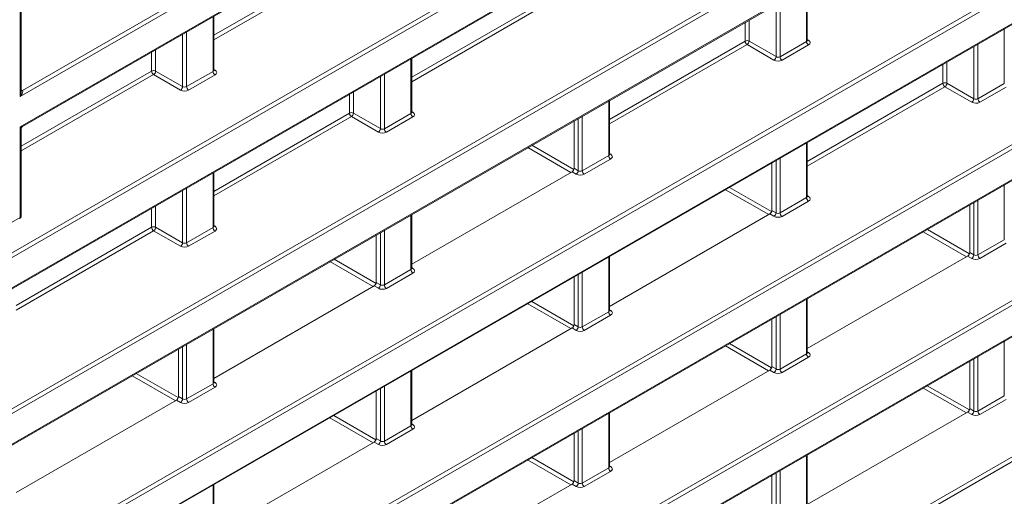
# Model space of a CAD drawing. Header units: millimetres. Extents: x 0 to 1118, y 0 to 864.
# Tile 220 of 256: x 627.29 to 644.45, y 107.58 to 115.89. Entities that reach past the tile are written whole.
import ezdxf

# ---------------------------------------------------------------- set-up
doc = ezdxf.new("R2010")
doc.units = ezdxf.units.MM

msp = doc.modelspace()

# ---------------------------------------------------------------- linework, layer by layer
at = {"color": 9, "linetype": 'Continuous', "lineweight": 0}
for p, q in [((709.4712, 161.9865), (627.3047, 114.5528)), ((627.3407, 114.6545), (709.4365, 162.0474)), ((614.7533, 104.6639), (713.4837, 161.6597)), ((713.5185, 161.5989), (614.788, 104.603)), ((627.3047, 114.0206), (709.4712, 161.4544)), ((614.788, 104.0708), (713.5185, 161.0667)), ((614.7533, 101.9398), (713.4837, 158.9357)), ((713.5185, 158.8748), (614.788, 101.8789)), ((614.788, 101.3467), (713.5185, 158.3426)), ((614.7533, 99.2157), (713.4837, 156.2116)), ((713.5185, 156.1507), (614.788, 99.1548)), ((614.788, 98.6227), (713.5185, 155.6186)), ((614.7533, 96.4916), (713.4837, 153.4875)), ((713.5185, 153.4266), (614.788, 96.4308)), ((614.788, 95.8986), (713.5185, 152.8945)), ((614.7533, 93.7676), (713.4837, 150.7634)), ((713.5185, 150.7026), (614.788, 93.7067)), ((614.788, 93.1745), (713.5185, 150.1704)), ((614.7533, 91.0435), (713.4837, 148.0394)), ((713.5185, 147.9785), (614.788, 90.9826)), ((630.6781, 115.6216), (633.0407, 116.9854)), ((633.0755, 116.9246), (630.6781, 115.5406)), ((627.3047, 114.5528), (627.3047, 116.7447)), ((641.0049, 115.5119), (641.0049, 116.4645)), ((634.1253, 114.8875), (636.4879, 116.2514)), ((636.5226, 116.1905), (634.1253, 114.8066)), ((640.474, 115.247), (640.474, 116.158)), ((640.5441, 116.1985), (640.5441, 115.2459)), ((630.6635, 114.9901), (630.6635, 115.9427)), ((639.935, 115.5173), (639.935, 115.8469)), ((640.0051, 115.8874), (640.0051, 115.5176)), ((630.2026, 115.6767), (630.2026, 114.7241)), ((644.4521, 114.7779), (644.4521, 115.7305)), ((630.1326, 114.7251), (630.1326, 115.6362)), ((637.5724, 114.1534), (639.935, 115.5173)), ((640.0051, 115.5176), (640.474, 115.247)), ((640.5441, 115.2459), (641.0049, 115.5119)), ((641.0196, 115.5466), (641.0409, 115.5334)), ((629.5936, 114.9955), (629.5936, 115.325)), ((629.6637, 115.3655), (629.6637, 114.9958)), ((639.9697, 115.4564), (637.5724, 114.0725)), ((640.4386, 115.1857), (639.9697, 115.4564)), ((641.0397, 115.4511), (640.5788, 115.185)), ((643.9211, 114.5129), (643.9211, 115.424)), ((643.9912, 115.4644), (643.9912, 114.5118)), ((634.1106, 114.256), (634.1106, 115.2086)), ((643.4522, 115.1533), (643.4522, 114.7836)), ((627.3194, 113.6826), (629.5936, 114.9955)), ((629.6637, 114.9958), (630.1326, 114.7251)), ((630.2026, 114.7241), (630.6635, 114.9901)), ((630.6781, 115.0247), (630.6995, 115.0116)), ((643.3822, 114.7832), (643.3822, 115.1128)), ((629.6283, 114.9346), (627.3194, 113.6017)), ((630.0972, 114.6639), (629.6283, 114.9346)), ((630.6982, 114.9292), (630.2374, 114.6632)), ((633.5797, 113.991), (633.5797, 114.9021)), ((633.6498, 114.9426), (633.6498, 113.99)), ((627.3194, 114.6677), (627.3407, 114.6545)), ((633.1108, 114.6314), (633.1108, 114.2617)), ((641.0196, 113.4193), (643.3822, 114.7832)), ((643.4169, 114.7223), (641.0196, 113.3384)), ((643.8858, 114.4517), (643.4169, 114.7223)), ((643.4522, 114.7836), (643.9211, 114.5129)), ((643.9912, 114.5118), (644.4521, 114.7779)), ((644.4868, 114.717), (644.026, 114.451)), ((633.0407, 114.2614), (633.0407, 114.591)), ((637.5578, 113.522), (637.5578, 114.4745)), ((634.1253, 114.2907), (634.1466, 114.2775)), ((630.6781, 112.8975), (633.0407, 114.2614)), ((633.0755, 114.2005), (630.6781, 112.8166)), ((633.5444, 113.9298), (633.0755, 114.2005)), ((633.1108, 114.2617), (633.5797, 113.991)), ((633.6498, 113.99), (634.1106, 114.256)), ((634.1454, 114.1952), (633.6845, 113.9291)), ((637.0269, 113.257), (637.0269, 114.168)), ((637.0969, 114.2085), (637.0969, 113.2559)), ((627.3047, 112.4415), (627.3047, 114.0206)), ((636.9, 113.2267), (636.1481, 113.6608)), ((636.2188, 113.7016), (636.9507, 113.279)), ((641.0049, 112.7879), (641.0049, 113.7405)), ((637.0969, 113.2559), (637.5578, 113.522)), ((637.5925, 113.4611), (637.1317, 113.195)), ((637.5724, 113.5566), (637.5937, 113.5434)), ((640.474, 112.5229), (640.474, 113.434)), ((640.5441, 113.4744), (640.5441, 112.5218)), ((636.9543, 113.2989), (637.0269, 113.257)), ((630.6635, 112.266), (630.6635, 113.2186)), ((636.9915, 113.1957), (636.9189, 113.2376)), ((630.1326, 112.001), (630.1326, 112.9121)), ((630.2026, 112.9526), (630.2026, 112)), ((640.3462, 112.4921), (639.5943, 112.9261)), ((639.665, 112.9669), (640.3976, 112.544)), ((644.4521, 112.0538), (644.4521, 113.0064)), ((640.5441, 112.5218), (641.0049, 112.7879)), ((641.0397, 112.727), (640.5788, 112.461)), ((641.0196, 112.8225), (641.0409, 112.8093)), ((643.9912, 112.7404), (643.9912, 111.7878)), ((629.5936, 112.2714), (629.5936, 112.601)), ((629.6637, 112.6414), (629.6637, 112.2717)), ((640.4014, 112.5648), (640.474, 112.5229)), ((643.9211, 111.7888), (643.9211, 112.6999)), ((620.8335, 108.7058), (627.3047, 112.4415)), ((634.1106, 111.532), (634.1106, 112.4846)), ((640.4386, 112.4617), (640.3661, 112.5036)), ((627.231, 110.9075), (629.5936, 112.2714)), ((629.6637, 112.2717), (630.1326, 112.001)), ((630.2026, 112), (630.6635, 112.266)), ((630.6781, 112.3007), (630.6995, 112.2875)), ((633.6498, 112.2185), (633.6498, 111.2659)), ((643.1111, 112.2323), (643.8444, 111.809)), ((629.6283, 112.2105), (627.231, 110.8266)), ((630.0972, 111.9398), (629.6283, 112.2105)), ((630.6982, 112.2052), (630.2374, 111.9391)), ((633.5797, 111.267), (633.5797, 112.1781)), ((643.7923, 111.7574), (643.0404, 112.1915)), ((643.9912, 111.7878), (644.4521, 112.0538)), ((644.4868, 111.9929), (644.026, 111.7269)), ((632.7717, 111.7116), (633.5036, 111.289)), ((637.5578, 110.7979), (637.5578, 111.7505)), ((643.8858, 111.7276), (643.8132, 111.7695)), ((643.8486, 111.8307), (643.9211, 111.7888)), ((633.4528, 111.2367), (632.7009, 111.6708)), ((633.6498, 111.2659), (634.1106, 111.532)), ((634.1253, 111.5666), (634.1466, 111.5534)), ((634.1454, 111.4711), (633.6845, 111.205)), ((637.0269, 110.5329), (637.0269, 111.444)), ((637.0969, 111.4844), (637.0969, 110.5318)), ((633.5444, 111.2057), (633.4718, 111.2476)), ((633.5071, 111.3089), (633.5797, 111.267)), ((641.0049, 110.0638), (641.0049, 111.0164)), ((636.899, 110.5021), (636.1471, 110.9361)), ((636.2178, 110.9769), (636.9504, 110.554)), ((637.0969, 110.5318), (637.5578, 110.7979)), ((637.5925, 110.737), (637.1317, 110.471)), ((637.5724, 110.8325), (637.5937, 110.8193)), ((640.474, 109.7988), (640.474, 110.7099)), ((640.5441, 110.7504), (640.5441, 109.7978)), ((636.9915, 110.4717), (636.9189, 110.5136)), ((636.9543, 110.5748), (637.0269, 110.5329)), ((630.6635, 109.542), (630.6635, 110.4946)), ((630.1326, 109.277), (630.1326, 110.1881)), ((630.2026, 110.2285), (630.2026, 109.2759)), ((640.3452, 109.7674), (639.5933, 110.2015)), ((639.664, 110.2423), (640.3972, 109.819)), ((644.4521, 109.3297), (644.4521, 110.2823)), ((640.5441, 109.7978), (641.0049, 110.0638)), ((641.0397, 110.0029), (640.5788, 109.7369)), ((641.0196, 110.0984), (641.0409, 110.0853)), ((643.9912, 110.0163), (643.9912, 109.0637)), ((640.4014, 109.8407), (640.474, 109.7988)), ((643.9211, 109.0647), (643.9211, 109.9758)), ((630.0057, 109.2467), (629.2538, 109.6808)), ((629.3245, 109.7216), (630.0565, 109.299)), ((634.1106, 108.8079), (634.1106, 109.7605)), ((640.4386, 109.7376), (640.3661, 109.7795)), ((630.2026, 109.2759), (630.6635, 109.542)), ((630.6982, 109.4811), (630.2374, 109.215)), ((630.6781, 109.5766), (630.6995, 109.5634)), ((633.6498, 109.4944), (633.6498, 108.5418)), ((643.7913, 109.0328), (643.0394, 109.4668)), ((643.1101, 109.5076), (643.844, 109.084)), ((630.06, 109.3189), (630.1326, 109.277)), ((633.5797, 108.5429), (633.5797, 109.454)), ((643.9912, 109.0637), (644.4521, 109.3297)), ((630.0972, 109.2157), (630.0246, 109.2576)), ((644.4868, 109.2689), (644.026, 109.0028)), ((632.7707, 108.9869), (633.5033, 108.564)), ((637.5578, 108.0738), (637.5578, 109.0264)), ((643.8858, 109.0035), (643.8132, 109.0454)), ((643.8486, 109.1066), (643.9211, 109.0647)), ((633.4519, 108.5121), (632.7, 108.9461)), ((633.6498, 108.5418), (634.1106, 108.8079)), ((634.1253, 108.8425), (634.1466, 108.8293)), ((634.1454, 108.747), (633.6845, 108.481)), ((637.0269, 107.8088), (637.0269, 108.7199)), ((637.0969, 108.7604), (637.0969, 107.8078)), ((633.5444, 108.4817), (633.4718, 108.5236)), ((633.5071, 108.5848), (633.5797, 108.5429)), ((641.0049, 107.3397), (641.0049, 108.2923)), ((636.898, 107.7774), (636.1461, 108.2115)), ((636.2168, 108.2523), (636.9501, 107.829)), ((637.5724, 108.1084), (637.5937, 108.0953)), ((637.0969, 107.8078), (637.5578, 108.0738)), ((637.5925, 108.0129), (637.1317, 107.7469)), ((640.474, 107.0747), (640.474, 107.9858)), ((640.5441, 108.0263), (640.5441, 107.0737)), ((630.6635, 106.8179), (630.6635, 107.7705)), ((636.9915, 107.7476), (636.9189, 107.7895)), ((636.9543, 107.8507), (637.0269, 107.8088))]:
    msp.add_line(p, q, dxfattribs=at)
at = {"color": 7, "linetype": 'Continuous', "lineweight": 15}
for p, q in [((627.3444, 114.0266), (709.4609, 161.4315)), ((614.7776, 104.0479), (713.5081, 161.0438)), ((614.7776, 101.3238), (713.5081, 158.3197)), ((614.7776, 98.5998), (713.5081, 155.5957)), ((614.7776, 95.8757), (713.5081, 152.8716)), ((614.7776, 93.1516), (713.5081, 150.1475)), ((627.3194, 114.631), (627.3194, 116.7074)), ((641.0196, 115.5328), (641.0196, 116.473)), ((630.6781, 115.0109), (630.6781, 115.9512)), ((634.1253, 114.2769), (634.1253, 115.2171)), ((637.5724, 113.5428), (637.5724, 114.483)), ((636.9543, 114.1262), (636.9543, 113.2989)), ((627.3194, 112.462), (627.3194, 113.9833)), ((641.0196, 112.8087), (641.0196, 113.7489)), ((640.4014, 113.3921), (640.4014, 112.5648)), ((630.6781, 112.2869), (630.6781, 113.2271)), ((634.1253, 111.6249), (636.9189, 113.2376)), ((643.8486, 112.658), (643.8486, 111.8307)), ((634.1253, 111.5528), (634.1253, 112.493)), ((637.5724, 110.8908), (640.3661, 112.5036)), ((633.5071, 112.1362), (633.5071, 111.3089)), ((637.5724, 110.8187), (637.5724, 111.7589)), ((641.0196, 110.1567), (643.8132, 111.7695)), ((636.9543, 111.4021), (636.9543, 110.5748)), ((630.6781, 109.6349), (633.4718, 111.2476)), ((641.0196, 110.0846), (641.0196, 111.0249)), ((640.4014, 110.668), (640.4014, 109.8407)), ((630.6781, 109.5628), (630.6781, 110.503)), ((634.1253, 108.9008), (636.9189, 110.5136)), ((630.06, 110.1462), (630.06, 109.3189)), ((643.8486, 109.9339), (643.8486, 109.1066)), ((634.1253, 108.8287), (634.1253, 109.7689)), ((637.5724, 108.1667), (640.3661, 109.7795)), ((633.5071, 109.4121), (633.5071, 108.5848)), ((627.231, 107.6449), (630.0246, 109.2576)), ((637.5724, 108.0946), (637.5724, 109.0349)), ((641.0196, 107.4327), (643.8132, 109.0454)), ((636.9543, 108.678), (636.9543, 107.8507)), ((630.6781, 106.9108), (633.4718, 108.5236)), ((641.0196, 107.3606), (641.0196, 108.3008)), ((640.4014, 107.9439), (640.4014, 107.1166)), ((630.6781, 106.8387), (630.6781, 107.7789)), ((634.1253, 106.1767), (636.9189, 107.7895))]:
    msp.add_line(p, q, dxfattribs=at)
at = {"color": 9, "linetype": 'Continuous', "lineweight": 0}
for centre, radius, start, end in [((639.9704, 115.4489), 0.077, 63.23378, 117.34352), ((640.012, 115.5209), 0.077, 182.65231, 236.77029), ((639.926, 115.5225), 0.0793, 303.52223, 356.47777), ((641.0819, 115.5155), 0.077, 182.65231, 236.77029), ((641.0255, 115.5565), 0.0278, 257.73313, 303.54348), ((640.3949, 115.2518), 0.0793, 303.52223, 356.47777), ((640.621, 115.2495), 0.077, 182.65231, 236.77029), ((629.629, 114.927), 0.077, 63.23378, 117.34352), ((629.6705, 114.999), 0.077, 182.65231, 236.77029), ((629.5845, 115.0007), 0.0793, 303.52223, 356.47777), ((630.7404, 114.9937), 0.077, 182.65231, 236.77029), ((630.6841, 115.0347), 0.0278, 257.73313, 303.54348), ((643.4175, 114.7148), 0.077, 63.23378, 117.34352), ((627.3254, 114.6776), 0.0277, 257.53709, 303.56328), ((630.0534, 114.73), 0.0793, 303.52223, 356.47777), ((630.2796, 114.7276), 0.077, 182.65231, 236.77029), ((643.4591, 114.7868), 0.077, 182.65231, 236.77029), ((643.3731, 114.7884), 0.0793, 303.52223, 356.47777), ((643.842, 114.5178), 0.0793, 303.52223, 356.47777), ((644.0682, 114.5154), 0.077, 182.65231, 236.77029), ((634.1313, 114.3006), 0.0278, 257.73313, 303.54348), ((633.0761, 114.1929), 0.077, 63.23378, 117.34352), ((633.1177, 114.2649), 0.077, 182.65231, 236.77029), ((633.0317, 114.2666), 0.0793, 303.52223, 356.47777), ((634.1876, 114.2596), 0.077, 182.65231, 236.77029), ((633.5006, 113.9959), 0.0793, 303.52223, 356.47777), ((633.7267, 113.9936), 0.077, 182.65231, 236.77029), ((637.6347, 113.5255), 0.077, 182.65231, 236.77029), ((637.5784, 113.5666), 0.0278, 257.89725, 303.52688), ((636.9477, 113.2618), 0.0793, 303.52223, 356.47777), ((637.1739, 113.2595), 0.077, 182.65231, 236.77029), ((641.0819, 112.7914), 0.077, 182.65231, 236.77029), ((641.0255, 112.8325), 0.0278, 257.73313, 303.54348), ((627.2802, 112.4389), 0.0247, 305.07521, 6.23697), ((627.2954, 112.4637), 0.024, 292.8092, 355.87066), ((640.3949, 112.5278), 0.0793, 303.52223, 356.47777), ((640.621, 112.5254), 0.077, 182.65231, 236.77029), ((629.629, 112.2029), 0.077, 63.23378, 117.34352), ((629.6705, 112.2749), 0.077, 182.65231, 236.77029), ((629.5845, 112.2766), 0.0793, 303.52223, 356.47777), ((630.7404, 112.2696), 0.077, 182.65231, 236.77029), ((630.6841, 112.3106), 0.0278, 257.73313, 303.54348), ((630.0534, 112.0059), 0.0793, 303.52223, 356.47777), ((630.2796, 112.0036), 0.077, 182.65231, 236.77029), ((643.842, 111.7937), 0.0793, 303.52223, 356.47777), ((644.0682, 111.7913), 0.077, 182.65231, 236.77029), ((634.1876, 111.5355), 0.077, 182.65231, 236.77029), ((634.1312, 111.5766), 0.0278, 257.89725, 303.52688), ((633.5006, 111.2718), 0.0793, 303.52223, 356.47777), ((633.7267, 111.2695), 0.077, 182.65231, 236.77029), ((637.6347, 110.8014), 0.077, 182.65231, 236.77029), ((637.5784, 110.8425), 0.0278, 257.73313, 303.54348), ((636.9477, 110.5378), 0.0793, 303.52223, 356.47777), ((637.1739, 110.5354), 0.077, 182.65231, 236.77029), ((641.0819, 110.0674), 0.077, 182.65231, 236.77029), ((641.0255, 110.1084), 0.0278, 257.73313, 303.54348), ((640.3949, 109.8037), 0.0793, 303.52223, 356.47777), ((640.621, 109.8013), 0.077, 182.65231, 236.77029), ((630.7404, 109.5455), 0.077, 182.65231, 236.77029), ((630.6841, 109.5866), 0.0278, 257.89725, 303.52688), ((630.0534, 109.2818), 0.0793, 303.52223, 356.47777), ((630.2796, 109.2795), 0.077, 182.65231, 236.77029), ((643.842, 109.0696), 0.0793, 303.52223, 356.47777), ((644.0682, 109.0673), 0.077, 182.65231, 236.77029), ((634.1876, 108.8115), 0.077, 182.65231, 236.77029), ((634.1313, 108.8525), 0.0278, 257.73313, 303.54348), ((633.5006, 108.5478), 0.0793, 303.52223, 356.47777), ((633.7267, 108.5454), 0.077, 182.65231, 236.77029), ((637.5784, 108.1184), 0.0278, 257.73313, 303.54348), ((637.6347, 108.0774), 0.077, 182.65231, 236.77029), ((636.9477, 107.8137), 0.0793, 303.52223, 356.47777), ((637.1739, 107.8113), 0.077, 182.65231, 236.77029)]:
    msp.add_arc(centre, radius, start, end, dxfattribs=at)
at = {"color": 7, "linetype": 'Continuous', "lineweight": 15}
msp.add_arc((627.2694, 112.462), 0.05, 299.99731, 0, dxfattribs=at)
at = {"color": 9, "linetype": 'Continuous', "lineweight": 0}
for centre, major_axis, ratio, start_param, end_param in [((640.9696, 115.5338), (0.05, -0.0016), 0.5970671, 5.5164932, 6.3018914), ((640.969, 115.4933), (0.1, -0.0015), 0.5872749, 5.5068223, 7.0601653), ((640.5081, 115.2273), (0.1, -0.0015), 0.5872749, 3.9534793, 5.5068223), ((640.5087, 115.2677), (0.05, -0.0016), 0.5970671, 3.9631502, 5.5164932), ((630.6281, 115.0119), (0.05, -0.0016), 0.5970671, 5.5164932, 6.3018914), ((630.6275, 114.9715), (0.1, -0.0015), 0.5872749, 5.5068223, 7.0601653), ((627.2694, 114.5732), (0.0734, 0.0797), 0.3689627, 4.7949875, 6.3483305), ((627.2694, 114.5732), (0.0323, 0.1034), 0.3689594, 4.6298366, 5.4152348), ((630.1667, 114.7054), (0.1, -0.0015), 0.5872749, 3.9534793, 5.5068223), ((630.1673, 114.7459), (0.05, -0.0016), 0.5970671, 3.9631502, 5.5164932), ((643.9553, 114.4932), (0.1, -0.0015), 0.5872749, 3.9534793, 5.5068223), ((643.9559, 114.5337), (0.05, -0.0016), 0.5970671, 3.9631502, 5.5164932), ((634.0753, 114.2779), (0.05, -0.0016), 0.5970671, 5.5164932, 6.3018914), ((634.0747, 114.2374), (0.1, -0.0015), 0.5872749, 5.5068223, 7.0601653), ((627.2694, 114.0411), (0.079, -0.0096), 0.2276701, 5.2037921, 5.9892715), ((627.2694, 114.0411), (-0.0479, 0.0636), 0.2277624, 3.4356565, 4.2210546), ((633.6138, 113.9714), (0.1, -0.0015), 0.5872749, 3.9534793, 5.5068223), ((633.6144, 114.0118), (0.05, -0.0016), 0.5970671, 3.9631502, 5.5164932), ((637.5224, 113.5438), (0.05, -0.0016), 0.5970671, 5.5164932, 6.3018914), ((637.5218, 113.5033), (0.1, -0.0015), 0.5872749, 5.5068223, 7.0601653), ((637.0616, 113.2777), (0.05, -0.0016), 0.5970671, 3.9631502, 5.5164932), ((637.061, 113.2373), (0.1, -0.0015), 0.5872749, 3.9534793, 5.5068223), ((640.9696, 112.8097), (0.05, -0.0016), 0.5970671, 5.5164932, 6.3018914), ((640.969, 112.7692), (0.1, -0.0015), 0.5872749, 5.5068223, 7.0601653), ((640.5081, 112.5032), (0.1, -0.0015), 0.5872749, 3.9534793, 5.5068223), ((640.5087, 112.5437), (0.05, -0.0016), 0.5970671, 3.9631502, 5.5164932), ((630.6281, 112.2879), (0.05, -0.0016), 0.5970671, 5.5164932, 6.3018914), ((630.6275, 112.2474), (0.1, -0.0015), 0.5872749, 5.5068223, 7.0601653), ((630.1667, 111.9814), (0.1, -0.0015), 0.5872749, 3.9534793, 5.5068223), ((630.1673, 112.0218), (0.05, -0.0016), 0.5970671, 3.9631502, 5.5164932), ((643.9553, 111.7691), (0.1, -0.0015), 0.5872749, 3.9534793, 5.5068223), ((643.9559, 111.8096), (0.05, -0.0016), 0.5970671, 3.9631502, 5.5164932), ((634.0753, 111.5538), (0.05, -0.0016), 0.5970671, 5.5164932, 6.3018914), ((634.0747, 111.5133), (0.1, -0.0015), 0.5872749, 5.5068223, 7.0601653), ((633.6138, 111.2473), (0.1, -0.0015), 0.5872749, 3.9534793, 5.5068223), ((633.6144, 111.2878), (0.05, -0.0016), 0.5970671, 3.9631502, 5.5164932), ((637.5224, 110.8197), (0.05, -0.0016), 0.5970671, 5.5164932, 6.3018914), ((637.5218, 110.7793), (0.1, -0.0015), 0.5872749, 5.5068223, 7.0601653), ((637.0616, 110.5537), (0.05, -0.0016), 0.5970671, 3.9631502, 5.5164932), ((637.061, 110.5132), (0.1, -0.0015), 0.5872749, 3.9534793, 5.5068223), ((640.9696, 110.0856), (0.05, -0.0016), 0.5970671, 5.5164932, 6.3018914), ((640.969, 110.0452), (0.1, -0.0015), 0.5872749, 5.5068223, 7.0601653), ((640.5081, 109.7791), (0.1, -0.0015), 0.5872749, 3.9534793, 5.5068223), ((640.5087, 109.8196), (0.05, -0.0016), 0.5970671, 3.9631502, 5.5164932), ((630.6281, 109.5638), (0.05, -0.0016), 0.5970671, 5.5164932, 6.3018914), ((630.6275, 109.5233), (0.1, -0.0015), 0.5872749, 5.5068223, 7.0601653), ((630.1667, 109.2573), (0.1, -0.0015), 0.5872749, 3.9534793, 5.5068223), ((630.1673, 109.2978), (0.05, -0.0016), 0.5970671, 3.9631502, 5.5164932), ((643.9553, 109.0451), (0.1, -0.0015), 0.5872749, 3.9534793, 5.5068223), ((643.9559, 109.0855), (0.05, -0.0016), 0.5970671, 3.9631502, 5.5164932), ((634.0753, 108.8297), (0.05, -0.0016), 0.5970671, 5.5164932, 6.3018914), ((634.0747, 108.7893), (0.1, -0.0015), 0.5872749, 5.5068223, 7.0601653), ((633.6138, 108.5232), (0.1, -0.0015), 0.5872749, 3.9534793, 5.5068223), ((633.6144, 108.5637), (0.05, -0.0016), 0.5970671, 3.9631502, 5.5164932), ((637.5224, 108.0956), (0.05, -0.0016), 0.5970671, 5.5164932, 6.3018914), ((637.5218, 108.0552), (0.1, -0.0015), 0.5872749, 5.5068223, 7.0601653), ((637.0616, 107.8296), (0.05, -0.0016), 0.5970671, 3.9631502, 5.5164932), ((637.061, 107.7891), (0.1, -0.0015), 0.5872749, 3.9534793, 5.5068223)]:
    msp.add_ellipse(centre, major_axis=major_axis, ratio=ratio, start_param=start_param, end_param=end_param, dxfattribs=at)
at = {"color": 7, "linetype": 'Continuous', "lineweight": 15}
for centre in [(636.9189, 113.2785), (640.3661, 112.5444), (643.8132, 111.8103), (633.4718, 111.2885), (636.9189, 110.5544), (640.3661, 109.8203), (630.0246, 109.2985), (643.8132, 109.0862), (633.4718, 108.5644), (636.9189, 107.8303)]:
    msp.add_ellipse(centre, major_axis=(0.025, 0.0433), ratio=0.5775574, start_param=3.9270618, end_param=5.4975535, dxfattribs=at)
for points, knots in [([(641.0206, 115.5273), (641.0207, 115.5271), (641.0211, 115.5265), (641.0192, 115.5311), (641.0196, 115.5326), (641.0196, 115.5327)], [0, 0, 0, 0, 0.2514471, 0.9721876, 1, 1, 1, 1]), ([(630.6791, 115.0054), (630.6792, 115.0053), (630.6796, 115.0047), (630.6778, 115.0092), (630.6782, 115.0108), (630.6782, 115.0108)], [0, 0, 0, 0, 0.2514471, 0.9721876, 1, 1, 1, 1]), ([(634.1263, 114.2713), (634.1264, 114.2712), (634.1268, 114.2706), (634.1249, 114.2752), (634.1253, 114.2767), (634.1253, 114.2768)], [0, 0, 0, 0, 0.2511576, 0.9710684, 1, 1, 1, 1]), ([(627.3196, 113.984), (627.3201, 113.9894), (627.3212, 114.0007), (627.3299, 114.0159), (627.3391, 114.0227), (627.3434, 114.0259)], [0, 0, 0, 0, 0.3176696, 0.6782399, 1, 1, 1, 1]), ([(637.5734, 113.5373), (637.5735, 113.5371), (637.5739, 113.5365), (637.5721, 113.5411), (637.5725, 113.5426), (637.5725, 113.5427)], [0, 0, 0, 0, 0.2514471, 0.9721876, 1, 1, 1, 1]), ([(641.0206, 112.8032), (641.0207, 112.803), (641.0211, 112.8025), (641.0192, 112.807), (641.0196, 112.8085), (641.0196, 112.8086)], [0, 0, 0, 0, 0.2511576, 0.9710684, 1, 1, 1, 1]), ([(630.6791, 112.2813), (630.6792, 112.2812), (630.6796, 112.2806), (630.6778, 112.2852), (630.6782, 112.2867), (630.6782, 112.2868)], [0, 0, 0, 0, 0.2511576, 0.9710684, 1, 1, 1, 1]), ([(634.1263, 111.5473), (634.1264, 111.5471), (634.1268, 111.5465), (634.1249, 111.5511), (634.1253, 111.5526), (634.1253, 111.5527)], [0, 0, 0, 0, 0.2514471, 0.9721876, 1, 1, 1, 1]), ([(637.5734, 110.8132), (637.5735, 110.813), (637.5739, 110.8125), (637.5721, 110.817), (637.5725, 110.8186), (637.5725, 110.8186)], [0, 0, 0, 0, 0.2511576, 0.9710684, 1, 1, 1, 1]), ([(641.0206, 110.0791), (641.0207, 110.079), (641.0211, 110.0784), (641.0192, 110.0829), (641.0196, 110.0845), (641.0196, 110.0845)], [0, 0, 0, 0, 0.2511576, 0.9710684, 1, 1, 1, 1]), ([(630.6791, 109.5573), (630.6792, 109.5571), (630.6796, 109.5565), (630.6778, 109.5611), (630.6782, 109.5626), (630.6782, 109.5627)], [0, 0, 0, 0, 0.2514471, 0.9721876, 1, 1, 1, 1]), ([(634.1263, 108.8232), (634.1264, 108.823), (634.1268, 108.8225), (634.1249, 108.827), (634.1253, 108.8286), (634.1253, 108.8286)], [0, 0, 0, 0, 0.2511576, 0.9710684, 1, 1, 1, 1]), ([(637.5734, 108.0891), (637.5735, 108.089), (637.5739, 108.0884), (637.5721, 108.0929), (637.5725, 108.0945), (637.5725, 108.0945)], [0, 0, 0, 0, 0.2511576, 0.9710684, 1, 1, 1, 1])]:
    msp.add_open_spline(points, degree=3, knots=knots, dxfattribs=at)

doc.saveas('drawing.dxf')
